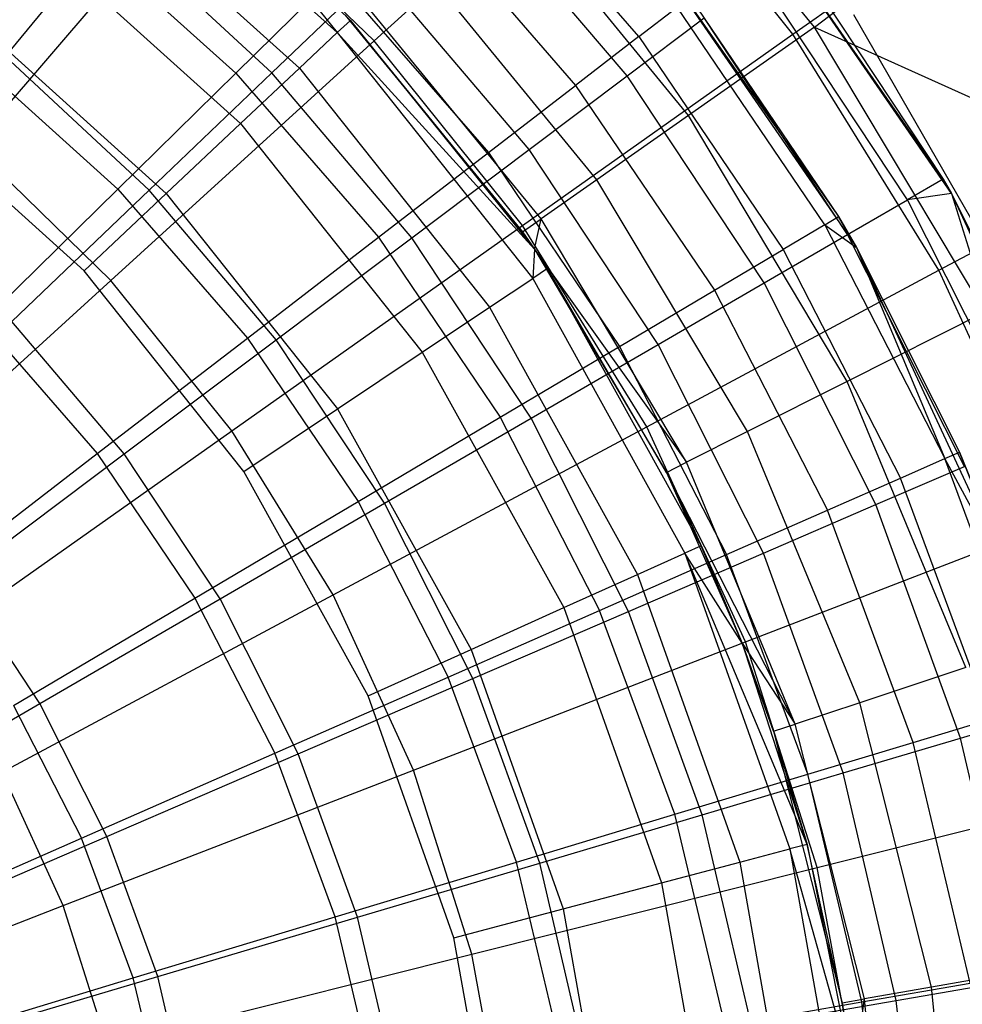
# Model space of a CAD drawing. Extents: x 0.1 to 26.5, y -19.1 to 0.
# Tile 183 of 256: x 14.2 to 15, y -11.5 to -10.7. Entities that reach past the tile are written whole.
import ezdxf

# ---------------------------------------------------------------- set-up
doc = ezdxf.new("R2010")
doc.units = 0
doc.header["$LTSCALE"] = 2.54
doc.layers.get('0').update_dxf_attribs({"linetype": 'CONTINUOUS'})

# ---------------------------------------------------------------- blocks, each defined once
blk = doc.blocks.new('7777_STL')
at = {"color": 0}
for p, q in [((14.84168, -10.70507, 32.37004), (14.66912, -10.49394, 32.37004)), ((14.84168, -10.70507, 32.37004), (14.66912, -10.49394, 32.37004)), ((14.25866, -10.53715, 30.36829), (14.45006, -10.7097, 30.36829)), ((14.25866, -10.53715, 30.36829), (14.45006, -10.7097, 30.36829)), ((14.48033, -10.71636, 37.54046), (14.68148, -10.53334, 37.3532)), ((14.48033, -10.71636, 37.54046), (14.68148, -10.53334, 37.3532)), ((14.82411, -10.71093, 37.3532), (14.68148, -10.53334, 37.3532)), ((14.82411, -10.71093, 37.3532), (14.68148, -10.53334, 37.3532)), ((14.69766, -10.71298, 27.01842), (14.55915, -10.55386, 27.01842)), ((14.69766, -10.71298, 27.01842), (14.55915, -10.55386, 27.01842)), ((14.82411, -10.71093, 37.3532), (15.02665, -10.56784, 37.13517)), ((14.82411, -10.71093, 37.3532), (15.02665, -10.56784, 37.13517)), ((14.23284, -10.57104, 30.28466), (14.41901, -10.73889, 30.28466)), ((14.23284, -10.57104, 30.28466), (14.41901, -10.73889, 30.28466)), ((14.15069, -10.80264, 37.69436), (14.34097, -10.58097, 37.54046)), ((14.15069, -10.80264, 37.69436), (14.34097, -10.58097, 37.54046)), ((14.48033, -10.71636, 37.54046), (14.34097, -10.58097, 37.54046)), ((14.48033, -10.71636, 37.54046), (14.34097, -10.58097, 37.54046)), ((14.73822, -10.77771, 32.11265), (14.57734, -10.58088, 32.11265)), ((14.73822, -10.77771, 32.11265), (14.57734, -10.58088, 32.11265)), ((14.95415, -10.8416, 27.25318), (14.77224, -10.57774, 31.75208)), ((14.77224, -10.57774, 31.75208), (14.95415, -10.8416, 31.75208)), ((14.95415, -10.8416, 27.25318), (14.77224, -10.57774, 31.75208)), ((14.94736, -10.8298, 27.25318), (14.77224, -10.57774, 31.75208)), ((14.94736, -10.8298, 27.25318), (14.77224, -10.57774, 31.75208)), ((14.77224, -10.57774, 31.75208), (14.95415, -10.8416, 31.75208)), ((14.68789, -10.74523, 26.64417), (14.55605, -10.58988, 26.64417)), ((14.68789, -10.74523, 26.64417), (14.55605, -10.58988, 26.64417)), ((14.51241, -10.59979, 26.80962), (14.64572, -10.75294, 26.80962)), ((14.51241, -10.59979, 26.80962), (14.64572, -10.75294, 26.80962)), ((14.84168, -10.70507, 32.37004), (14.96832, -10.60905, 32.60881)), ((14.84168, -10.70507, 32.37004), (14.96832, -10.60905, 32.60881)), ((14.37134, -10.6118, 30.461), (14.46076, -10.69965, 30.461)), ((14.37134, -10.6118, 30.461), (14.46076, -10.69965, 30.461)), ((14.37134, -10.6118, 30.461), (14.45006, -10.7097, 30.36829)), ((14.37134, -10.6118, 30.461), (14.45006, -10.7097, 30.36829)), ((14.17762, -10.72928, 26.12463), (14.26615, -10.62186, 26.28404)), ((14.17762, -10.72928, 26.12463), (14.26615, -10.62186, 26.28404)), ((14.19262, -10.62384, 30.21829), (14.37065, -10.78434, 30.21829)), ((14.19262, -10.62384, 30.21829), (14.37065, -10.78434, 30.21829)), ((14.23421, -10.62355, 26.42345), (14.36669, -10.743, 26.42345)), ((14.23421, -10.62355, 26.42345), (14.36669, -10.743, 26.42345)), ((14.39624, -10.7427, 26.28404), (14.26615, -10.62186, 26.28404)), ((14.39624, -10.7427, 26.28404), (14.26615, -10.62186, 26.28404)), ((14.70308, -10.63465, 31.75208), (14.87637, -10.886, 31.75208)), ((14.70308, -10.63465, 31.75208), (14.87637, -10.886, 31.75208)), ((14.70308, -10.63465, 31.75208), (14.8616, -10.8606, 27.45208)), ((14.70308, -10.63465, 31.75208), (14.8616, -10.8606, 27.45208)), ((14.66304, -10.8305, 31.841), (14.51064, -10.64405, 31.841)), ((14.66304, -10.8305, 31.841), (14.51064, -10.64405, 31.841)), ((14.8237, -10.64317, 27.25318), (14.94736, -10.8298, 27.25318)), ((14.8237, -10.64317, 27.25318), (14.94736, -10.8298, 27.25318)), ((14.36669, -10.743, 26.42345), (14.44793, -10.66315, 26.61031)), ((14.36669, -10.743, 26.42345), (14.44793, -10.66315, 26.61031)), ((14.39624, -10.7427, 26.28404), (14.4834, -10.65935, 26.45794)), ((14.39624, -10.7427, 26.28404), (14.4834, -10.65935, 26.45794)), ((14.44793, -10.66315, 26.61031), (14.57408, -10.80807, 26.61031)), ((14.44793, -10.66315, 26.61031), (14.57408, -10.80807, 26.61031)), ((14.60754, -10.80561, 26.45794), (14.4834, -10.65935, 26.45794)), ((14.60754, -10.80561, 26.45794), (14.4834, -10.65935, 26.45794)), ((14.91809, -10.84679, 27.04427), (14.79665, -10.6635, 27.04427)), ((14.91809, -10.84679, 27.04427), (14.79665, -10.6635, 27.04427)), ((14.61741, -10.86254, 31.55971), (14.47017, -10.68239, 31.55971)), ((14.61741, -10.86254, 31.55971), (14.47017, -10.68239, 31.55971)), ((14.73968, -10.68064, 27.45208), (14.8616, -10.8606, 27.45208)), ((14.73968, -10.68064, 27.45208), (14.8616, -10.8606, 27.45208)), ((14.14194, -10.69036, 30.17568), (14.30971, -10.84162, 30.17568)), ((14.14194, -10.69036, 30.17568), (14.30971, -10.84162, 30.17568)), ((14.69766, -10.71298, 27.01842), (14.72914, -10.68876, 27.23364)), ((14.69766, -10.71298, 27.01842), (14.72914, -10.68876, 27.23364)), ((14.85015, -10.86738, 27.23364), (14.72914, -10.68876, 27.23364)), ((14.85015, -10.86738, 27.23364), (14.72914, -10.68876, 27.23364)), ((14.4566, -10.69524, 31.27355), (14.60211, -10.87328, 31.27355)), ((14.4566, -10.69524, 31.27355), (14.60211, -10.87328, 31.27355)), ((14.4566, -10.69524, 31.27355), (14.46076, -10.69965, 30.461)), ((14.4566, -10.69524, 31.27355), (14.46076, -10.69965, 30.461)), ((14.68789, -10.74523, 26.64417), (14.75119, -10.69766, 26.84043)), ((14.68789, -10.74523, 26.64417), (14.75119, -10.69766, 26.84043)), ((14.86891, -10.87533, 26.84043), (14.75119, -10.69766, 26.84043)), ((14.86891, -10.87533, 26.84043), (14.75119, -10.69766, 26.84043)), ((15.03466, -10.97439, 28.47422), (14.87403, -10.69502, 28.47422)), ((15.03466, -10.97439, 28.47422), (14.87403, -10.69502, 28.47422)), ((15.03466, -10.97439, 29.67422), (14.87403, -10.69502, 29.67422)), ((15.03466, -10.97439, 29.67422), (14.87403, -10.69502, 29.67422)), ((14.46076, -10.69965, 30.461), (14.45006, -10.7097, 30.36829)), ((14.46076, -10.69965, 30.461), (14.45006, -10.7097, 30.36829)), ((14.60211, -10.87328, 31.27355), (14.46076, -10.69965, 30.461)), ((14.46076, -10.69965, 30.461), (14.61183, -10.88728, 30.461)), ((14.60211, -10.87328, 31.27355), (14.46076, -10.69965, 30.461)), ((14.46076, -10.69965, 30.461), (14.61183, -10.88728, 30.461)), ((14.84168, -10.70507, 32.37004), (14.73822, -10.77771, 32.11265)), ((14.84168, -10.70507, 32.37004), (14.73822, -10.77771, 32.11265)), ((14.98166, -10.93906, 32.37004), (14.84168, -10.70507, 32.37004)), ((14.84168, -10.70507, 32.37004), (15.09946, -10.82132, 32.60881)), ((14.84168, -10.70507, 32.37004), (15.09946, -10.82132, 32.60881)), ((14.98166, -10.93906, 32.37004), (14.84168, -10.70507, 32.37004)), ((14.41901, -10.73889, 30.28466), (14.45006, -10.7097, 30.36829)), ((14.41901, -10.73889, 30.28466), (14.45006, -10.7097, 30.36829)), ((14.61183, -10.88728, 30.461), (14.45006, -10.7097, 30.36829)), ((14.45006, -10.7097, 30.36829), (14.61044, -10.91141, 30.36829)), ((14.61183, -10.88728, 30.461), (14.45006, -10.7097, 30.36829)), ((14.45006, -10.7097, 30.36829), (14.61044, -10.91141, 30.36829)), ((14.60198, -10.86784, 37.54046), (14.82411, -10.71093, 37.3532)), ((14.60198, -10.86784, 37.54046), (14.82411, -10.71093, 37.3532)), ((14.69766, -10.71298, 27.01842), (14.64572, -10.75294, 26.80962)), ((14.69766, -10.71298, 27.01842), (14.64572, -10.75294, 26.80962)), ((14.69766, -10.71298, 27.01842), (14.81599, -10.88763, 27.01842)), ((14.69766, -10.71298, 27.01842), (14.81599, -10.88763, 27.01842)), ((14.94383, -10.9047, 37.3532), (14.82411, -10.71093, 37.3532)), ((14.94383, -10.9047, 37.3532), (14.82411, -10.71093, 37.3532)), ((14.26424, -10.91297, 37.69436), (14.48033, -10.71636, 37.54046)), ((14.26424, -10.91297, 37.69436), (14.48033, -10.71636, 37.54046)), ((14.60198, -10.86784, 37.54046), (14.48033, -10.71636, 37.54046)), ((14.60198, -10.86784, 37.54046), (14.48033, -10.71636, 37.54046)), ((14.14956, -10.72968, 26.25179), (14.26986, -10.83814, 26.25179)), ((14.14956, -10.72968, 26.25179), (14.26986, -10.83814, 26.25179)), ((14.29563, -10.83889, 26.12463), (14.17762, -10.72928, 26.12463)), ((14.29563, -10.83889, 26.12463), (14.17762, -10.72928, 26.12463)), ((14.37065, -10.78434, 30.21829), (14.41901, -10.73889, 30.28466)), ((14.37065, -10.78434, 30.21829), (14.41901, -10.73889, 30.28466)), ((14.41901, -10.73889, 30.28466), (14.57501, -10.93509, 30.28466)), ((14.41901, -10.73889, 30.28466), (14.57501, -10.93509, 30.28466)), ((14.26986, -10.83814, 26.25179), (14.36669, -10.743, 26.42345)), ((14.26986, -10.83814, 26.25179), (14.36669, -10.743, 26.42345)), ((14.29563, -10.83889, 26.12463), (14.39624, -10.7427, 26.28404)), ((14.29563, -10.83889, 26.12463), (14.39624, -10.7427, 26.28404)), ((14.36669, -10.743, 26.42345), (14.4838, -10.87754, 26.42345)), ((14.36669, -10.743, 26.42345), (14.4838, -10.87754, 26.42345)), ((14.51112, -10.87807, 26.28404), (14.39624, -10.7427, 26.28404)), ((14.51112, -10.87807, 26.28404), (14.39624, -10.7427, 26.28404)), ((14.60754, -10.80561, 26.45794), (14.68789, -10.74523, 26.64417)), ((14.60754, -10.80561, 26.45794), (14.68789, -10.74523, 26.64417)), ((14.80043, -10.91508, 26.64417), (14.68789, -10.74523, 26.64417)), ((14.80043, -10.91508, 26.64417), (14.68789, -10.74523, 26.64417)), ((14.57408, -10.80807, 26.61031), (14.64572, -10.75294, 26.80962)), ((14.57408, -10.80807, 26.61031), (14.64572, -10.75294, 26.80962)), ((14.64572, -10.75294, 26.80962), (14.7596, -10.92105, 26.80962)), ((14.64572, -10.75294, 26.80962), (14.7596, -10.92105, 26.80962)), ((14.24216, -10.90511, 30.161), (14.08576, -10.76411, 30.161)), ((14.24216, -10.90511, 30.161), (14.08576, -10.76411, 30.161)), ((14.73822, -10.77771, 32.11265), (14.66304, -10.8305, 31.841)), ((14.73822, -10.77771, 32.11265), (14.66304, -10.8305, 31.841)), ((14.86873, -10.99587, 32.11265), (14.73822, -10.77771, 32.11265)), ((14.86873, -10.99587, 32.11265), (14.73822, -10.77771, 32.11265)), ((14.30971, -10.84162, 30.17568), (14.37065, -10.78434, 30.21829)), ((14.30971, -10.84162, 30.17568), (14.37065, -10.78434, 30.21829)), ((14.37065, -10.78434, 30.21829), (14.51983, -10.97196, 30.21829)), ((14.37065, -10.78434, 30.21829), (14.51983, -10.97196, 30.21829)), ((14.94383, -10.9047, 37.3532), (15.16242, -10.78759, 37.13517)), ((14.94383, -10.9047, 37.3532), (15.16242, -10.78759, 37.13517)), ((14.26424, -10.91297, 37.69436), (14.15069, -10.80264, 37.69436)), ((14.26424, -10.91297, 37.69436), (14.15069, -10.80264, 37.69436)), ((14.4838, -10.87754, 26.42345), (14.57408, -10.80807, 26.61031)), ((14.4838, -10.87754, 26.42345), (14.57408, -10.80807, 26.61031)), ((14.51112, -10.87807, 26.28404), (14.60754, -10.80561, 26.45794)), ((14.51112, -10.87807, 26.28404), (14.60754, -10.80561, 26.45794)), ((14.57408, -10.80807, 26.61031), (14.68184, -10.96713, 26.61031)), ((14.57408, -10.80807, 26.61031), (14.68184, -10.96713, 26.61031)), ((14.7135, -10.96554, 26.45794), (14.60754, -10.80561, 26.45794)), ((14.7135, -10.96554, 26.45794), (14.60754, -10.80561, 26.45794)), ((14.66304, -10.8305, 31.841), (14.61741, -10.86254, 31.55971)), ((14.66304, -10.8305, 31.841), (14.61741, -10.86254, 31.55971)), ((14.78666, -11.03715, 31.841), (14.66304, -10.8305, 31.841)), ((14.78666, -11.03715, 31.841), (14.66304, -10.8305, 31.841)), ((14.94736, -10.8298, 27.25318), (14.91809, -10.84679, 27.04427)), ((14.94736, -10.8298, 27.25318), (14.91809, -10.84679, 27.04427)), ((14.94736, -10.8298, 27.25318), (14.95415, -10.8416, 27.25318)), ((14.94736, -10.8298, 27.25318), (14.95415, -10.8416, 27.25318)), ((14.1589, -10.94719, 26.09788), (14.26986, -10.83814, 26.25179)), ((14.1589, -10.94719, 26.09788), (14.26986, -10.83814, 26.25179)), ((14.18284, -10.94674, 25.98169), (14.29563, -10.83889, 26.12463)), ((14.18284, -10.94674, 25.98169), (14.29563, -10.83889, 26.12463)), ((14.24216, -10.90511, 30.161), (14.30971, -10.84162, 30.17568)), ((14.24216, -10.90511, 30.161), (14.30971, -10.84162, 30.17568)), ((14.26986, -10.83814, 26.25179), (14.37621, -10.96032, 26.25179)), ((14.26986, -10.83814, 26.25179), (14.37621, -10.96032, 26.25179)), ((14.39985, -10.96169, 26.12463), (14.29563, -10.83889, 26.12463)), ((14.39985, -10.96169, 26.12463), (14.29563, -10.83889, 26.12463)), ((14.30971, -10.84162, 30.17568), (14.4503, -11.01843, 30.17568)), ((14.30971, -10.84162, 30.17568), (14.4503, -11.01843, 30.17568)), ((14.95415, -10.8416, 27.25318), (14.91809, -10.84679, 27.04427)), ((14.95415, -10.8416, 27.25318), (14.91809, -10.84679, 27.04427)), ((14.95415, -10.8416, 27.25318), (15.017, -11.04315, 27.04427)), ((14.95415, -10.8416, 27.25318), (15.04807, -11.02974, 27.25318)), ((14.95415, -10.8416, 27.25318), (15.017, -11.04315, 27.04427)), ((15.04807, -11.02974, 27.25318), (14.95415, -10.8416, 31.75208)), ((14.95415, -10.8416, 31.75208), (15.08886, -11.13241, 31.75208)), ((15.04807, -11.02974, 27.25318), (14.95415, -10.8416, 31.75208)), ((14.95415, -10.8416, 27.25318), (15.04807, -11.02974, 27.25318)), ((14.95415, -10.8416, 27.25318), (14.95415, -10.8416, 31.75208)), ((14.95415, -10.8416, 27.25318), (14.95415, -10.8416, 31.75208)), ((14.95415, -10.8416, 31.75208), (15.08886, -11.13241, 31.75208)), ((14.86891, -10.87533, 26.84043), (14.91809, -10.84679, 27.04427)), ((14.86891, -10.87533, 26.84043), (14.91809, -10.84679, 27.04427)), ((15.017, -11.04315, 27.04427), (14.91809, -10.84679, 27.04427)), ((15.017, -11.04315, 27.04427), (14.91809, -10.84679, 27.04427)), ((14.36338, -11.03641, 37.69436), (14.60198, -10.86784, 37.54046)), ((14.36338, -11.03641, 37.69436), (14.60198, -10.86784, 37.54046)), ((14.7041, -11.03313, 37.54046), (14.60198, -10.86784, 37.54046)), ((14.7041, -11.03313, 37.54046), (14.60198, -10.86784, 37.54046)), ((14.60211, -10.87328, 31.27355), (14.61741, -10.86254, 31.55971)), ((14.60211, -10.87328, 31.27355), (14.61741, -10.86254, 31.55971)), ((14.61183, -10.88728, 31.27355), (14.61741, -10.86254, 31.55971)), ((14.61183, -10.88728, 31.27355), (14.61741, -10.86254, 31.55971)), ((14.73685, -11.0622, 31.55971), (14.61741, -10.86254, 31.55971)), ((14.73685, -11.0622, 31.55971), (14.61741, -10.86254, 31.55971)), ((14.85015, -10.86738, 27.23364), (14.81599, -10.88763, 27.01842)), ((14.85015, -10.86738, 27.23364), (14.81599, -10.88763, 27.01842)), ((14.85015, -10.86738, 27.23364), (14.8616, -10.8606, 27.45208)), ((14.85015, -10.86738, 27.23364), (14.8616, -10.8606, 27.45208)), ((14.85015, -10.86738, 27.23364), (14.94875, -11.05929, 27.23364)), ((14.85015, -10.86738, 27.23364), (14.87637, -10.886, 27.45208)), ((14.85015, -10.86738, 27.23364), (14.87637, -10.886, 27.45208)), ((14.85015, -10.86738, 27.23364), (14.94875, -11.05929, 27.23364)), ((14.87637, -10.886, 31.75208), (14.8616, -10.8606, 27.45208)), ((14.8616, -10.8606, 27.45208), (14.87637, -10.886, 27.45208)), ((14.87637, -10.886, 31.75208), (14.8616, -10.8606, 27.45208)), ((14.8616, -10.8606, 27.45208), (14.87637, -10.886, 27.45208)), ((14.60211, -10.87328, 31.27355), (14.61183, -10.88728, 31.27355)), ((14.60211, -10.87328, 31.27355), (14.61183, -10.88728, 31.27355)), ((14.60211, -10.87328, 31.27355), (14.61183, -10.88728, 30.461)), ((14.60211, -10.87328, 31.27355), (14.61183, -10.88728, 30.461)), ((14.80043, -10.91508, 26.64417), (14.86891, -10.87533, 26.84043)), ((14.80043, -10.91508, 26.64417), (14.86891, -10.87533, 26.84043)), ((14.96479, -11.06568, 26.84043), (14.86891, -10.87533, 26.84043)), ((14.96479, -11.06568, 26.84043), (14.86891, -10.87533, 26.84043)), ((14.37621, -10.96032, 26.25179), (14.4838, -10.87754, 26.42345)), ((14.37621, -10.96032, 26.25179), (14.4838, -10.87754, 26.42345)), ((14.39985, -10.96169, 26.12463), (14.51112, -10.87807, 26.28404)), ((14.39985, -10.96169, 26.12463), (14.51112, -10.87807, 26.28404)), ((14.4838, -10.87754, 26.42345), (14.58385, -11.02521, 26.42345)), ((14.4838, -10.87754, 26.42345), (14.58385, -11.02521, 26.42345)), ((14.60919, -11.02608, 26.28404), (14.51112, -10.87807, 26.28404)), ((14.60919, -11.02608, 26.28404), (14.51112, -10.87807, 26.28404)), ((14.61183, -10.88728, 30.461), (14.61044, -10.91141, 30.36829)), ((14.61183, -10.88728, 30.461), (14.61044, -10.91141, 30.36829)), ((14.61183, -10.88728, 31.27355), (14.73685, -11.0622, 31.55971)), ((14.61183, -10.88728, 31.27355), (14.73685, -11.0622, 31.55971)), ((14.61183, -10.88728, 31.27355), (14.72016, -11.0706, 31.27355)), ((14.61183, -10.88728, 31.27355), (14.72016, -11.0706, 31.27355)), ((14.61183, -10.88728, 31.27355), (14.62265, -10.90325, 30.461)), ((14.61183, -10.88728, 31.27355), (14.62265, -10.90325, 30.461)), ((14.61183, -10.88728, 31.27355), (14.61183, -10.88728, 30.461)), ((14.61183, -10.88728, 30.461), (14.62265, -10.90325, 30.461)), ((14.61183, -10.88728, 31.27355), (14.61183, -10.88728, 30.461)), ((14.61183, -10.88728, 30.461), (14.62265, -10.90325, 30.461)), ((14.7596, -10.92105, 26.80962), (14.81599, -10.88763, 27.01842)), ((14.7596, -10.92105, 26.80962), (14.81599, -10.88763, 27.01842)), ((14.81599, -10.88763, 27.01842), (14.91239, -11.07527, 27.01842)), ((14.81599, -10.88763, 27.01842), (14.91239, -11.07527, 27.01842)), ((14.87637, -10.886, 31.75208), (15.00469, -11.16303, 31.75208)), ((14.87637, -10.886, 31.75208), (15.00469, -11.16303, 31.75208)), ((14.87637, -10.886, 31.75208), (14.96093, -11.05394, 27.45208)), ((14.87637, -10.886, 31.75208), (14.96093, -11.05394, 27.45208)), ((14.87637, -10.886, 31.75208), (14.87637, -10.886, 27.45208)), ((14.87637, -10.886, 27.45208), (14.96093, -11.05394, 27.45208)), ((14.87637, -10.886, 31.75208), (14.87637, -10.886, 27.45208)), ((14.87637, -10.886, 27.45208), (14.96093, -11.05394, 27.45208)), ((14.87637, -10.886, 27.45208), (14.94875, -11.05929, 27.23364)), ((14.87637, -10.886, 27.45208), (14.94875, -11.05929, 27.23364)), ((14.37322, -11.06994, 30.161), (14.24216, -10.90511, 30.161)), ((14.37322, -11.06994, 30.161), (14.24216, -10.90511, 30.161)), ((14.62265, -10.90325, 30.461), (14.61044, -10.91141, 30.36829)), ((14.62265, -10.90325, 30.461), (14.61044, -10.91141, 30.36829)), ((14.72016, -11.0706, 31.27355), (14.62265, -10.90325, 30.461)), ((14.62265, -10.90325, 30.461), (14.74883, -11.13073, 30.461)), ((14.72016, -11.0706, 31.27355), (14.62265, -10.90325, 30.461)), ((14.62265, -10.90325, 30.461), (14.74883, -11.13073, 30.461)), ((14.7041, -11.03313, 37.54046), (14.94383, -10.9047, 37.3532)), ((14.7041, -11.03313, 37.54046), (14.94383, -10.9047, 37.3532)), ((15.03883, -11.11172, 37.3532), (14.94383, -10.9047, 37.3532)), ((15.03883, -11.11172, 37.3532), (14.94383, -10.9047, 37.3532)), ((14.03624, -11.12041, 37.81274), (14.26424, -10.91297, 37.69436)), ((14.03624, -11.12041, 37.81274), (14.26424, -10.91297, 37.69436)), ((14.36338, -11.03641, 37.69436), (14.26424, -10.91297, 37.69436)), ((14.36338, -11.03641, 37.69436), (14.26424, -10.91297, 37.69436)), ((14.57501, -10.93509, 30.28466), (14.61044, -10.91141, 30.36829)), ((14.57501, -10.93509, 30.28466), (14.61044, -10.91141, 30.36829)), ((14.61044, -10.91141, 30.36829), (14.73544, -11.13677, 30.36829)), ((14.61044, -10.91141, 30.36829), (14.73544, -11.13677, 30.36829)), ((14.7135, -10.96554, 26.45794), (14.80043, -10.91508, 26.64417)), ((14.7135, -10.96554, 26.45794), (14.80043, -10.91508, 26.64417)), ((14.89209, -11.09705, 26.64417), (14.80043, -10.91508, 26.64417)), ((14.89209, -11.09705, 26.64417), (14.80043, -10.91508, 26.64417)), ((14.68184, -10.96713, 26.61031), (14.7596, -10.92105, 26.80962)), ((14.68184, -10.96713, 26.61031), (14.7596, -10.92105, 26.80962)), ((14.7596, -10.92105, 26.80962), (14.85239, -11.10165, 26.80962)), ((14.7596, -10.92105, 26.80962), (14.85239, -11.10165, 26.80962)), ((14.51983, -10.97196, 30.21829), (14.57501, -10.93509, 30.28466)), ((14.51983, -10.97196, 30.21829), (14.57501, -10.93509, 30.28466)), ((14.57501, -10.93509, 30.28466), (14.6966, -11.15429, 30.28466)), ((14.57501, -10.93509, 30.28466), (14.6966, -11.15429, 30.28466)), ((14.98166, -10.93906, 32.37004), (14.86873, -10.99587, 32.11265)), ((14.98166, -10.93906, 32.37004), (14.86873, -10.99587, 32.11265)), ((14.1589, -10.94719, 26.09788), (14.25291, -11.0552, 26.09788)), ((14.1589, -10.94719, 26.09788), (14.25291, -11.0552, 26.09788)), ((14.27509, -11.05544, 25.98169), (14.18284, -10.94674, 25.98169)), ((14.27509, -11.05544, 25.98169), (14.18284, -10.94674, 25.98169)), ((14.25291, -11.0552, 26.09788), (14.37621, -10.96032, 26.25179)), ((14.25291, -11.0552, 26.09788), (14.37621, -10.96032, 26.25179)), ((14.27509, -11.05544, 25.98169), (14.39985, -10.96169, 26.12463)), ((14.27509, -11.05544, 25.98169), (14.39985, -10.96169, 26.12463)), ((14.37621, -10.96032, 26.25179), (14.46707, -11.09443, 26.25179)), ((14.37621, -10.96032, 26.25179), (14.46707, -11.09443, 26.25179)), ((14.48881, -11.09595, 26.12463), (14.39985, -10.96169, 26.12463)), ((14.48881, -11.09595, 26.12463), (14.39985, -10.96169, 26.12463)), ((14.4503, -11.01843, 30.17568), (14.51983, -10.97196, 30.21829)), ((14.4503, -11.01843, 30.17568), (14.51983, -10.97196, 30.21829)), ((14.51983, -10.97196, 30.21829), (14.6361, -11.18158, 30.21829)), ((14.51983, -10.97196, 30.21829), (14.6361, -11.18158, 30.21829)), ((14.58385, -11.02521, 26.42345), (14.68184, -10.96713, 26.61031)), ((14.58385, -11.02521, 26.42345), (14.68184, -10.96713, 26.61031)), ((14.60919, -11.02608, 26.28404), (14.7135, -10.96554, 26.45794)), ((14.60919, -11.02608, 26.28404), (14.7135, -10.96554, 26.45794)), ((14.68184, -10.96713, 26.61031), (14.76964, -11.13803, 26.61031)), ((14.68184, -10.96713, 26.61031), (14.76964, -11.13803, 26.61031)), ((14.7998, -11.13687, 26.45794), (14.7135, -10.96554, 26.45794)), ((14.7998, -11.13687, 26.45794), (14.7135, -10.96554, 26.45794)), ((14.86873, -10.99587, 32.11265), (14.78666, -11.03715, 31.841)), ((14.86873, -10.99587, 32.11265), (14.78666, -11.03715, 31.841)), ((14.96608, -11.2307, 32.11265), (14.86873, -10.99587, 32.11265)), ((14.96608, -11.2307, 32.11265), (14.86873, -10.99587, 32.11265)), ((14.37322, -11.06994, 30.161), (14.4503, -11.01843, 30.17568)), ((14.37322, -11.06994, 30.161), (14.4503, -11.01843, 30.17568)), ((14.4503, -11.01843, 30.17568), (14.55986, -11.21597, 30.17568)), ((14.4503, -11.01843, 30.17568), (14.55986, -11.21597, 30.17568)), ((14.46707, -11.09443, 26.25179), (14.58385, -11.02521, 26.42345)), ((14.46707, -11.09443, 26.25179), (14.58385, -11.02521, 26.42345)), ((14.48881, -11.09595, 26.12463), (14.60919, -11.02608, 26.28404)), ((14.48881, -11.09595, 26.12463), (14.60919, -11.02608, 26.28404)), ((14.58385, -11.02521, 26.42345), (14.66536, -11.18387, 26.42345)), ((14.58385, -11.02521, 26.42345), (14.66536, -11.18387, 26.42345)), ((14.68907, -11.18465, 26.28404), (14.60919, -11.02608, 26.28404)), ((14.68907, -11.18465, 26.28404), (14.60919, -11.02608, 26.28404)), ((14.11161, -11.21426, 37.81274), (14.36338, -11.03641, 37.69436)), ((14.11161, -11.21426, 37.81274), (14.36338, -11.03641, 37.69436)), ((14.44659, -11.17109, 37.69436), (14.36338, -11.03641, 37.69436)), ((14.44659, -11.17109, 37.69436), (14.36338, -11.03641, 37.69436)), ((14.44659, -11.17109, 37.69436), (14.7041, -11.03313, 37.54046)), ((14.44659, -11.17109, 37.69436), (14.7041, -11.03313, 37.54046)), ((14.78514, -11.20971, 37.54046), (14.7041, -11.03313, 37.54046)), ((14.78514, -11.20971, 37.54046), (14.7041, -11.03313, 37.54046)), ((14.78666, -11.03715, 31.841), (14.73685, -11.0622, 31.55971)), ((14.78666, -11.03715, 31.841), (14.73685, -11.0622, 31.55971)), ((14.87887, -11.2596, 31.841), (14.78666, -11.03715, 31.841)), ((14.87887, -11.2596, 31.841), (14.78666, -11.03715, 31.841)), ((14.94875, -11.05929, 27.23364), (14.96093, -11.05394, 27.45208)), ((14.94875, -11.05929, 27.23364), (14.96093, -11.05394, 27.45208)), ((15.00469, -11.16303, 31.75208), (14.96093, -11.05394, 27.45208)), ((14.96093, -11.05394, 27.45208), (15.00469, -11.16303, 27.45208)), ((15.00469, -11.16303, 31.75208), (14.96093, -11.05394, 27.45208)), ((14.96093, -11.05394, 27.45208), (15.00469, -11.16303, 27.45208)), ((14.11572, -11.16076, 25.96398), (14.25291, -11.0552, 26.09788)), ((14.11572, -11.16076, 25.96398), (14.25291, -11.0552, 26.09788)), ((14.1384, -11.15816, 25.85699), (14.27509, -11.05544, 25.98169)), ((14.1384, -11.15816, 25.85699), (14.27509, -11.05544, 25.98169)), ((14.25291, -11.0552, 26.09788), (14.33323, -11.17375, 26.09788)), ((14.25291, -11.0552, 26.09788), (14.33323, -11.17375, 26.09788)), ((14.35384, -11.17429, 25.98169), (14.27509, -11.05544, 25.98169)), ((14.35384, -11.17429, 25.98169), (14.27509, -11.05544, 25.98169)), ((14.72016, -11.0706, 31.27355), (14.73685, -11.0622, 31.55971)), ((14.72016, -11.0706, 31.27355), (14.73685, -11.0622, 31.55971)), ((14.82595, -11.27713, 31.55971), (14.73685, -11.0622, 31.55971)), ((14.82595, -11.27713, 31.55971), (14.73685, -11.0622, 31.55971)), ((14.91239, -11.07527, 27.01842), (14.94875, -11.05929, 27.23364)), ((14.91239, -11.07527, 27.01842), (14.94875, -11.05929, 27.23364)), ((15.02349, -11.26169, 27.23364), (14.94875, -11.05929, 27.23364)), ((15.02349, -11.26169, 27.23364), (14.94875, -11.05929, 27.23364)), ((15.00469, -11.16303, 27.45208), (14.94875, -11.05929, 27.23364)), ((15.00469, -11.16303, 27.45208), (14.94875, -11.05929, 27.23364)), ((14.47536, -11.25408, 30.161), (14.37322, -11.06994, 30.161)), ((14.47536, -11.25408, 30.161), (14.37322, -11.06994, 30.161)), ((14.89209, -11.09705, 26.64417), (14.96479, -11.06568, 26.84043)), ((14.89209, -11.09705, 26.64417), (14.96479, -11.06568, 26.84043)), ((14.72016, -11.0706, 31.27355), (14.82595, -11.27713, 31.55971)), ((14.72016, -11.0706, 31.27355), (14.82595, -11.27713, 31.55971)), ((14.72016, -11.0706, 31.27355), (14.78232, -11.2108, 31.27355)), ((14.72016, -11.0706, 31.27355), (14.78232, -11.2108, 31.27355)), ((14.72016, -11.0706, 31.27355), (14.74883, -11.13073, 30.461)), ((14.72016, -11.0706, 31.27355), (14.74883, -11.13073, 30.461)), ((14.85239, -11.10165, 26.80962), (14.91239, -11.07527, 27.01842)), ((14.85239, -11.10165, 26.80962), (14.91239, -11.07527, 27.01842)), ((14.98548, -11.27317, 27.01842), (14.91239, -11.07527, 27.01842)), ((14.98548, -11.27317, 27.01842), (14.91239, -11.07527, 27.01842)), ((14.33323, -11.17375, 26.09788), (14.46707, -11.09443, 26.25179)), ((14.33323, -11.17375, 26.09788), (14.46707, -11.09443, 26.25179)), ((14.46707, -11.09443, 26.25179), (14.54109, -11.2385, 26.25179)), ((14.46707, -11.09443, 26.25179), (14.54109, -11.2385, 26.25179)), ((14.35384, -11.17429, 25.98169), (14.48881, -11.09595, 26.12463)), ((14.35384, -11.17429, 25.98169), (14.48881, -11.09595, 26.12463)), ((14.56126, -11.23979, 26.12463), (14.48881, -11.09595, 26.12463)), ((14.56126, -11.23979, 26.12463), (14.48881, -11.09595, 26.12463)), ((14.76964, -11.13803, 26.61031), (14.85239, -11.10165, 26.80962)), ((14.76964, -11.13803, 26.61031), (14.85239, -11.10165, 26.80962)), ((14.7998, -11.13687, 26.45794), (14.89209, -11.09705, 26.64417)), ((14.7998, -11.13687, 26.45794), (14.89209, -11.09705, 26.64417)), ((14.92274, -11.29212, 26.80962), (14.85239, -11.10165, 26.80962)), ((14.92274, -11.29212, 26.80962), (14.85239, -11.10165, 26.80962)), ((14.96159, -11.28858, 26.64417), (14.89209, -11.09705, 26.64417)), ((14.96159, -11.28858, 26.64417), (14.89209, -11.09705, 26.64417)), ((14.78514, -11.20971, 37.54046), (15.03883, -11.11172, 37.3532)), ((14.78514, -11.20971, 37.54046), (15.03883, -11.11172, 37.3532)), ((14.74883, -11.13073, 30.461), (14.73544, -11.13677, 30.36829)), ((14.74883, -11.13073, 30.461), (14.73544, -11.13677, 30.36829)), ((14.78232, -11.2108, 31.27355), (14.74883, -11.13073, 30.461)), ((14.74883, -11.13073, 30.461), (14.78232, -11.2108, 30.461)), ((14.78232, -11.2108, 31.27355), (14.74883, -11.13073, 30.461)), ((14.74883, -11.13073, 30.461), (14.78232, -11.2108, 30.461)), ((14.66536, -11.18387, 26.42345), (14.76964, -11.13803, 26.61031)), ((14.66536, -11.18387, 26.42345), (14.76964, -11.13803, 26.61031)), ((14.68907, -11.18465, 26.28404), (14.7998, -11.13687, 26.45794)), ((14.68907, -11.18465, 26.28404), (14.7998, -11.13687, 26.45794)), ((14.6966, -11.15429, 30.28466), (14.73544, -11.13677, 30.36829)), ((14.6966, -11.15429, 30.28466), (14.73544, -11.13677, 30.36829)), ((14.83584, -11.37587, 30.461), (14.73544, -11.13677, 30.36829)), ((14.73544, -11.13677, 30.36829), (14.82164, -11.37962, 30.36829)), ((14.78232, -11.2108, 30.461), (14.73544, -11.13677, 30.36829)), ((14.83584, -11.37587, 30.461), (14.73544, -11.13677, 30.36829)), ((14.78232, -11.2108, 30.461), (14.73544, -11.13677, 30.36829)), ((14.73544, -11.13677, 30.36829), (14.82164, -11.37962, 30.36829)), ((14.8362, -11.31826, 26.61031), (14.76964, -11.13803, 26.61031)), ((14.8362, -11.31826, 26.61031), (14.76964, -11.13803, 26.61031)), ((14.86524, -11.3172, 26.45794), (14.7998, -11.13687, 26.45794)), ((14.86524, -11.3172, 26.45794), (14.7998, -11.13687, 26.45794)), ((14.20596, -11.26012, 25.85699), (14.1384, -11.15816, 25.85699)), ((14.20596, -11.26012, 25.85699), (14.1384, -11.15816, 25.85699)), ((14.6361, -11.18158, 30.21829), (14.6966, -11.15429, 30.28466)), ((14.6361, -11.18158, 30.21829), (14.6966, -11.15429, 30.28466)), ((14.6966, -11.15429, 30.28466), (14.78044, -11.39051, 30.28466)), ((14.6966, -11.15429, 30.28466), (14.78044, -11.39051, 30.28466)), ((14.17488, -11.31666, 37.81274), (14.44659, -11.17109, 37.69436)), ((14.17488, -11.31666, 37.81274), (14.44659, -11.17109, 37.69436)), ((14.18431, -11.26201, 25.96398), (14.33323, -11.17375, 26.09788)), ((14.18431, -11.26201, 25.96398), (14.33323, -11.17375, 26.09788)), ((14.20596, -11.26012, 25.85699), (14.35384, -11.17429, 25.98169)), ((14.20596, -11.26012, 25.85699), (14.35384, -11.17429, 25.98169)), ((14.33323, -11.17375, 26.09788), (14.39866, -11.30112, 26.09788)), ((14.33323, -11.17375, 26.09788), (14.39866, -11.30112, 26.09788)), ((14.41797, -11.30162, 25.98169), (14.35384, -11.17429, 25.98169)), ((14.41797, -11.30162, 25.98169), (14.35384, -11.17429, 25.98169)), ((14.51262, -11.31498, 37.69436), (14.44659, -11.17109, 37.69436)), ((14.51262, -11.31498, 37.69436), (14.44659, -11.17109, 37.69436)), ((14.55986, -11.21597, 30.17568), (14.6361, -11.18158, 30.21829)), ((14.55986, -11.21597, 30.17568), (14.6361, -11.18158, 30.21829)), ((14.6361, -11.18158, 30.21829), (14.71628, -11.40747, 30.21829)), ((14.6361, -11.18158, 30.21829), (14.71628, -11.40747, 30.21829)), ((14.54109, -11.2385, 26.25179), (14.66536, -11.18387, 26.42345)), ((14.54109, -11.2385, 26.25179), (14.66536, -11.18387, 26.42345)), ((14.56126, -11.23979, 26.12463), (14.68907, -11.18465, 26.28404)), ((14.56126, -11.23979, 26.12463), (14.68907, -11.18465, 26.28404)), ((14.72715, -11.3512, 26.42345), (14.66536, -11.18387, 26.42345)), ((14.72715, -11.3512, 26.42345), (14.66536, -11.18387, 26.42345)), ((14.74963, -11.35155, 26.28404), (14.68907, -11.18465, 26.28404)), ((14.74963, -11.35155, 26.28404), (14.68907, -11.18465, 26.28404)), ((14.51262, -11.31498, 37.69436), (14.78514, -11.20971, 37.54046)), ((14.51262, -11.31498, 37.69436), (14.78514, -11.20971, 37.54046)), ((14.78232, -11.2108, 31.27355), (14.82595, -11.27713, 31.55971)), ((14.78232, -11.2108, 31.27355), (14.80821, -11.28301, 31.27355)), ((14.78232, -11.2108, 31.27355), (14.82595, -11.27713, 31.55971)), ((14.80821, -11.28301, 31.27355), (14.78232, -11.2108, 30.461)), ((14.78232, -11.2108, 30.461), (14.83584, -11.37587, 30.461)), ((14.80821, -11.28301, 31.27355), (14.78232, -11.2108, 30.461)), ((14.78232, -11.2108, 31.27355), (14.80821, -11.28301, 31.27355)), ((14.78232, -11.2108, 31.27355), (14.78232, -11.2108, 30.461)), ((14.78232, -11.2108, 31.27355), (14.78232, -11.2108, 30.461)), ((14.78232, -11.2108, 30.461), (14.83584, -11.37587, 30.461)), ((14.84386, -11.39492, 37.54046), (14.78514, -11.20971, 37.54046)), ((14.84386, -11.39492, 37.54046), (14.78514, -11.20971, 37.54046)), ((14.47536, -11.25408, 30.161), (14.55986, -11.21597, 30.17568)), ((14.47536, -11.25408, 30.161), (14.55986, -11.21597, 30.17568)), ((14.55986, -11.21597, 30.17568), (14.63542, -11.42884, 30.17568)), ((14.55986, -11.21597, 30.17568), (14.63542, -11.42884, 30.17568)), ((14.96608, -11.2307, 32.11265), (14.87887, -11.2596, 31.841)), ((14.96608, -11.2307, 32.11265), (14.87887, -11.2596, 31.841)), ((14.39866, -11.30112, 26.09788), (14.54109, -11.2385, 26.25179)), ((14.39866, -11.30112, 26.09788), (14.54109, -11.2385, 26.25179)), ((14.41797, -11.30162, 25.98169), (14.56126, -11.23979, 26.12463)), ((14.41797, -11.30162, 25.98169), (14.56126, -11.23979, 26.12463)), ((14.5972, -11.39046, 26.25179), (14.54109, -11.2385, 26.25179)), ((14.5972, -11.39046, 26.25179), (14.54109, -11.2385, 26.25179)), ((14.6162, -11.39119, 26.12463), (14.56126, -11.23979, 26.12463)), ((14.6162, -11.39119, 26.12463), (14.56126, -11.23979, 26.12463)), ((14.5458, -11.45253, 30.161), (14.47536, -11.25408, 30.161)), ((14.5458, -11.45253, 30.161), (14.47536, -11.25408, 30.161)), ((14.047, -11.35239, 25.75208), (14.20596, -11.26012, 25.85699)), ((14.047, -11.35239, 25.75208), (14.20596, -11.26012, 25.85699)), ((14.18431, -11.26201, 25.96398), (14.2402, -11.37078, 25.96398)), ((14.18431, -11.26201, 25.96398), (14.2402, -11.37078, 25.96398)), ((14.26098, -11.36936, 25.85699), (14.20596, -11.26012, 25.85699)), ((14.26098, -11.36936, 25.85699), (14.20596, -11.26012, 25.85699)), ((14.87887, -11.2596, 31.841), (14.82595, -11.27713, 31.55971)), ((14.87887, -11.2596, 31.841), (14.82595, -11.27713, 31.55971)), ((14.93772, -11.4931, 31.841), (14.87887, -11.2596, 31.841)), ((14.93772, -11.4931, 31.841), (14.87887, -11.2596, 31.841)), ((14.96159, -11.28858, 26.64417), (15.03749, -11.26603, 26.84043)), ((14.96159, -11.28858, 26.64417), (15.03749, -11.26603, 26.84043)), ((14.80821, -11.28301, 31.27355), (14.82595, -11.27713, 31.55971)), ((14.80821, -11.28301, 31.27355), (14.82595, -11.27713, 31.55971)), ((14.88281, -11.50274, 31.55971), (14.82595, -11.27713, 31.55971)), ((14.88281, -11.50274, 31.55971), (14.82595, -11.27713, 31.55971)), ((14.92274, -11.29212, 26.80962), (14.98548, -11.27317, 27.01842)), ((14.92274, -11.29212, 26.80962), (14.98548, -11.27317, 27.01842)), ((14.80821, -11.28301, 31.27355), (14.8644, -11.50597, 31.27355)), ((14.80821, -11.28301, 31.27355), (14.8644, -11.50597, 31.27355)), ((14.80821, -11.28301, 31.27355), (14.83584, -11.37587, 30.461)), ((14.80821, -11.28301, 31.27355), (14.83584, -11.37587, 30.461)), ((14.86524, -11.3172, 26.45794), (14.96159, -11.28858, 26.64417)), ((14.86524, -11.3172, 26.45794), (14.96159, -11.28858, 26.64417)), ((15.00794, -11.48698, 26.64417), (14.96159, -11.28858, 26.64417)), ((15.00794, -11.48698, 26.64417), (14.96159, -11.28858, 26.64417)), ((14.8362, -11.31826, 26.61031), (14.92274, -11.29212, 26.80962)), ((14.8362, -11.31826, 26.61031), (14.92274, -11.29212, 26.80962)), ((14.96961, -11.48968, 26.80962), (14.92274, -11.29212, 26.80962)), ((14.96961, -11.48968, 26.80962), (14.92274, -11.29212, 26.80962)), ((14.2402, -11.37078, 25.96398), (14.39866, -11.30112, 26.09788)), ((14.2402, -11.37078, 25.96398), (14.39866, -11.30112, 26.09788)), ((14.26098, -11.36936, 25.85699), (14.41797, -11.30162, 25.98169)), ((14.26098, -11.36936, 25.85699), (14.41797, -11.30162, 25.98169)), ((14.44827, -11.43544, 26.09788), (14.39866, -11.30112, 26.09788)), ((14.44827, -11.43544, 26.09788), (14.39866, -11.30112, 26.09788)), ((14.4666, -11.43564, 25.98169), (14.41797, -11.30162, 25.98169)), ((14.4666, -11.43564, 25.98169), (14.41797, -11.30162, 25.98169)), ((14.22508, -11.42606, 37.81274), (14.17488, -11.31666, 37.81274)), ((14.22508, -11.42606, 37.81274), (14.17488, -11.31666, 37.81274)), ((14.22508, -11.42606, 37.81274), (14.51262, -11.31498, 37.69436)), ((14.22508, -11.42606, 37.81274), (14.51262, -11.31498, 37.69436)), ((14.56047, -11.4659, 37.69436), (14.51262, -11.31498, 37.69436)), ((14.56047, -11.4659, 37.69436), (14.51262, -11.31498, 37.69436)), ((14.72715, -11.3512, 26.42345), (14.8362, -11.31826, 26.61031)), ((14.72715, -11.3512, 26.42345), (14.8362, -11.31826, 26.61031)), ((14.74963, -11.35155, 26.28404), (14.86524, -11.3172, 26.45794)), ((14.74963, -11.35155, 26.28404), (14.86524, -11.3172, 26.45794)), ((14.88055, -11.5052, 26.61031), (14.8362, -11.31826, 26.61031)), ((14.88055, -11.5052, 26.61031), (14.8362, -11.31826, 26.61031)), ((14.90888, -11.50401, 26.45794), (14.86524, -11.3172, 26.45794)), ((14.90888, -11.50401, 26.45794), (14.86524, -11.3172, 26.45794)), ((14.84386, -11.39492, 37.54046), (15.10767, -11.32884, 37.3532)), ((14.84386, -11.39492, 37.54046), (15.10767, -11.32884, 37.3532)), ((14.5972, -11.39046, 26.25179), (14.72715, -11.3512, 26.42345)), ((14.5972, -11.39046, 26.25179), (14.72715, -11.3512, 26.42345)), ((14.6162, -11.39119, 26.12463), (14.74963, -11.35155, 26.28404)), ((14.6162, -11.39119, 26.12463), (14.74963, -11.35155, 26.28404)), ((14.76833, -11.52476, 26.42345), (14.72715, -11.3512, 26.42345)), ((14.76833, -11.52476, 26.42345), (14.72715, -11.3512, 26.42345)), ((14.79002, -11.52445, 26.28404), (14.74963, -11.35155, 26.28404)), ((14.79002, -11.52445, 26.28404), (14.74963, -11.35155, 26.28404)), ((14.09222, -11.44217, 25.75208), (14.26098, -11.36936, 25.85699)), ((14.09222, -11.44217, 25.75208), (14.26098, -11.36936, 25.85699)), ((14.3027, -11.48433, 25.85699), (14.26098, -11.36936, 25.85699)), ((14.3027, -11.48433, 25.85699), (14.26098, -11.36936, 25.85699)), ((14.06802, -11.44647, 25.85208), (14.2402, -11.37078, 25.96398)), ((14.06802, -11.44647, 25.85208), (14.2402, -11.37078, 25.96398)), ((14.28256, -11.4855, 25.96398), (14.2402, -11.37078, 25.96398)), ((14.28256, -11.4855, 25.96398), (14.2402, -11.37078, 25.96398)), ((14.83584, -11.37587, 30.461), (14.82164, -11.37962, 30.36829)), ((14.83584, -11.37587, 30.461), (14.82164, -11.37962, 30.36829)), ((14.8644, -11.50597, 31.27355), (14.83584, -11.37587, 30.461)), ((14.83584, -11.37587, 30.461), (14.8736, -11.56492, 30.461)), ((14.8644, -11.50597, 31.27355), (14.83584, -11.37587, 30.461)), ((14.83584, -11.37587, 30.461), (14.8736, -11.56492, 30.461)), ((14.78044, -11.39051, 30.28466), (14.82164, -11.37962, 30.36829)), ((14.78044, -11.39051, 30.28466), (14.82164, -11.37962, 30.36829)), ((14.8736, -11.56492, 30.461), (14.82164, -11.37962, 30.36829)), ((14.82164, -11.37962, 30.36829), (14.86669, -11.63335, 30.36829)), ((14.8736, -11.56492, 30.461), (14.82164, -11.37962, 30.36829)), ((14.82164, -11.37962, 30.36829), (14.86669, -11.63335, 30.36829)), ((14.44827, -11.43544, 26.09788), (14.5972, -11.39046, 26.25179)), ((14.44827, -11.43544, 26.09788), (14.5972, -11.39046, 26.25179)), ((14.4666, -11.43564, 25.98169), (14.6162, -11.39119, 26.12463)), ((14.4666, -11.43564, 25.98169), (14.6162, -11.39119, 26.12463)), ((14.6346, -11.54806, 26.25179), (14.5972, -11.39046, 26.25179)), ((14.6346, -11.54806, 26.25179), (14.5972, -11.39046, 26.25179)), ((14.65284, -11.54803, 26.12463), (14.6162, -11.39119, 26.12463)), ((14.65284, -11.54803, 26.12463), (14.6162, -11.39119, 26.12463)), ((14.71628, -11.40747, 30.21829), (14.78044, -11.39051, 30.28466)), ((14.71628, -11.40747, 30.21829), (14.78044, -11.39051, 30.28466)), ((14.78044, -11.39051, 30.28466), (14.82427, -11.63731, 30.28466)), ((14.78044, -11.39051, 30.28466), (14.82427, -11.63731, 30.28466)), ((14.56047, -11.4659, 37.69436), (14.84386, -11.39492, 37.54046)), ((14.56047, -11.4659, 37.69436), (14.84386, -11.39492, 37.54046)), ((14.87937, -11.58593, 37.54046), (14.84386, -11.39492, 37.54046)), ((14.87937, -11.58593, 37.54046), (14.84386, -11.39492, 37.54046)), ((14.63542, -11.42884, 30.17568), (14.71628, -11.40747, 30.21829)), ((14.63542, -11.42884, 30.17568), (14.71628, -11.40747, 30.21829)), ((14.71628, -11.40747, 30.21829), (14.75818, -11.64348, 30.21829)), ((14.71628, -11.40747, 30.21829), (14.75818, -11.64348, 30.21829)), ((13.92653, -11.54139, 37.89396), (14.22508, -11.42606, 37.81274)), ((13.92653, -11.54139, 37.89396), (14.22508, -11.42606, 37.81274)), ((14.26146, -11.5408, 37.81274), (14.22508, -11.42606, 37.81274)), ((14.26146, -11.5408, 37.81274), (14.22508, -11.42606, 37.81274)), ((14.5458, -11.45253, 30.161), (14.63542, -11.42884, 30.17568)), ((14.5458, -11.45253, 30.161), (14.63542, -11.42884, 30.17568)), ((14.63542, -11.42884, 30.17568), (14.67491, -11.65125, 30.17568)), ((14.63542, -11.42884, 30.17568), (14.67491, -11.65125, 30.17568)), ((14.28256, -11.4855, 25.96398), (14.44827, -11.43544, 26.09788)), ((14.28256, -11.4855, 25.96398), (14.44827, -11.43544, 26.09788)), ((14.3027, -11.48433, 25.85699), (14.4666, -11.43564, 25.98169)), ((14.3027, -11.48433, 25.85699), (14.4666, -11.43564, 25.98169)), ((14.48133, -11.57477, 26.09788), (14.44827, -11.43544, 26.09788)), ((14.48133, -11.57477, 26.09788), (14.44827, -11.43544, 26.09788)), ((14.49904, -11.57447, 25.98169), (14.4666, -11.43564, 25.98169)), ((14.49904, -11.57447, 25.98169), (14.4666, -11.43564, 25.98169)), ((14.58261, -11.65986, 30.161), (14.5458, -11.45253, 30.161)), ((14.58261, -11.65986, 30.161), (14.5458, -11.45253, 30.161)), ((14.26146, -11.5408, 37.81274), (14.56047, -11.4659, 37.69436)), ((14.26146, -11.5408, 37.81274), (14.56047, -11.4659, 37.69436)), ((14.58941, -11.62155, 37.69436), (14.56047, -11.4659, 37.69436)), ((14.58941, -11.62155, 37.69436), (14.56047, -11.4659, 37.69436)), ((15.0282, -11.47721, 32.11265), (14.93772, -11.4931, 31.841)), ((15.0282, -11.47721, 32.11265), (14.93772, -11.4931, 31.841)), ((14.10252, -11.53989, 25.85208), (14.28256, -11.4855, 25.96398)), ((14.10252, -11.53989, 25.85208), (14.28256, -11.4855, 25.96398)), ((14.12652, -11.53668, 25.75208), (14.3027, -11.48433, 25.85699)), ((14.12652, -11.53668, 25.75208), (14.3027, -11.48433, 25.85699)), ((14.31079, -11.60449, 25.96398), (14.28256, -11.4855, 25.96398)), ((14.31079, -11.60449, 25.96398), (14.28256, -11.4855, 25.96398)), ((14.33053, -11.60344, 25.85699), (14.3027, -11.48433, 25.85699)), ((14.33053, -11.60344, 25.85699), (14.3027, -11.48433, 25.85699)), ((14.88055, -11.5052, 26.61031), (14.96961, -11.48968, 26.80962)), ((14.88055, -11.5052, 26.61031), (14.96961, -11.48968, 26.80962)), ((14.90888, -11.50401, 26.45794), (15.00794, -11.48698, 26.64417)), ((14.90888, -11.50401, 26.45794), (15.00794, -11.48698, 26.64417)), ((14.93772, -11.4931, 31.841), (14.88281, -11.50274, 31.55971)), ((14.93772, -11.4931, 31.841), (14.88281, -11.50274, 31.55971)), ((14.96194, -11.73268, 31.841), (14.93772, -11.4931, 31.841)), ((14.96194, -11.73268, 31.841), (14.93772, -11.4931, 31.841)), ((14.76833, -11.52476, 26.42345), (14.88055, -11.5052, 26.61031)), ((14.76833, -11.52476, 26.42345), (14.88055, -11.5052, 26.61031)), ((14.79002, -11.52445, 26.28404), (14.90888, -11.50401, 26.45794)), ((14.79002, -11.52445, 26.28404), (14.90888, -11.50401, 26.45794)), ((14.8644, -11.50597, 31.27355), (14.88281, -11.50274, 31.55971)), ((14.8644, -11.50597, 31.27355), (14.88281, -11.50274, 31.55971)), ((14.8644, -11.50597, 31.27355), (14.8736, -11.56492, 31.27355)), ((14.8644, -11.50597, 31.27355), (14.8736, -11.56492, 31.27355)), ((14.8644, -11.50597, 31.27355), (14.8736, -11.56492, 30.461)), ((14.8644, -11.50597, 31.27355), (14.8736, -11.56492, 30.461)), ((14.8736, -11.56492, 31.27355), (14.88281, -11.50274, 31.55971)), ((14.8736, -11.56492, 31.27355), (14.88281, -11.50274, 31.55971)), ((14.90205, -11.69613, 26.61031), (14.88055, -11.5052, 26.61031)), ((14.90205, -11.69613, 26.61031), (14.88055, -11.5052, 26.61031)), ((14.90621, -11.73422, 31.55971), (14.88281, -11.50274, 31.55971)), ((14.90621, -11.73422, 31.55971), (14.88281, -11.50274, 31.55971)), ((14.93013, -11.69467, 26.45794), (14.90888, -11.50401, 26.45794)), ((14.93013, -11.69467, 26.45794), (14.90888, -11.50401, 26.45794))]:
    blk.add_line(p, q, dxfattribs=at)
blk = doc.blocks.new('GROUP_2')
at = {"color": 0}
blk.add_blockref('7777_STL', (-0.13159, 19.10373, -0.15965), dxfattribs=at)

msp = doc.modelspace()

# ---------------------------------------------------------------- block references
at = {"color": 0}
msp.add_blockref('GROUP_2', (0.13159, -19.10373, 0.15965), dxfattribs=at)

doc.saveas('drawing.dxf')
